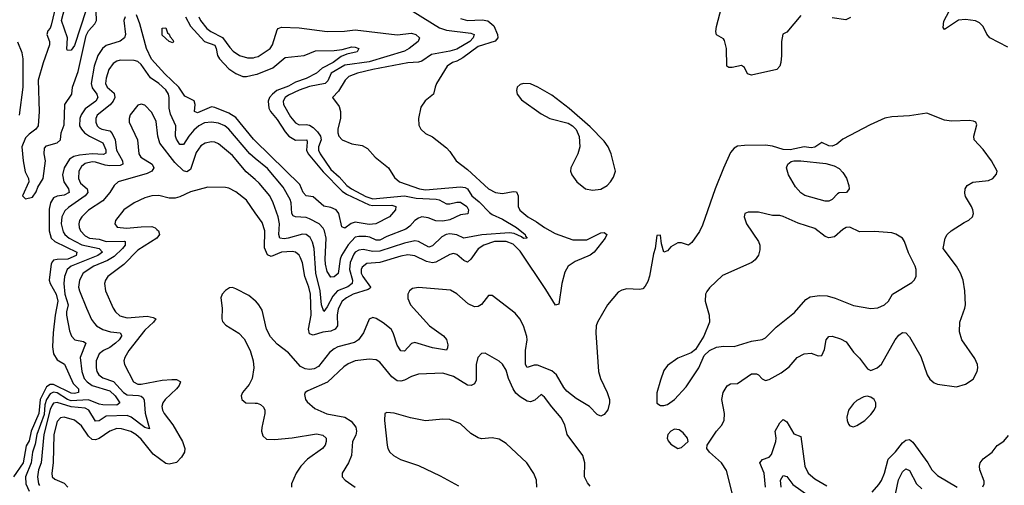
# Model space of a CAD drawing. Header units: inches. Extents: x 1694797 to 1849917, y 907313 to 1017959.
# Tile 90 of 256: x 1718657 to 1724271, y 954761 to 957414. Entities that reach past the tile are written whole.
import ezdxf

# ---------------------------------------------------------------- set-up
doc = ezdxf.new("R2010")
doc.units = ezdxf.units.IN
doc.header["$MEASUREMENT"] = 0
doc.layers.add('B7915', color=7, linetype='Continuous')
doc.layers.add('B7925', color=7, linetype='Continuous')

msp = doc.modelspace()

# ---------------------------------------------------------------- linework, layer by layer
at = {"layer": 'B7915', "color": 5}
for points, elevation in [([(1719035.6, 957470), (1718970, 957266), (1718950, 957240.9), (1718930, 957239), (1718925.6, 957245.6), (1718928.6, 957310), (1718895.3, 957410), (1718923.3, 957516.7)], 560), ([(1718865.8, 957510), (1718836.7, 957383.3), (1718830, 957364.8), (1718817.7, 957350), (1718811.9, 957330), (1718826.4, 957290), (1718826.3, 957270), (1718790, 957167.4), (1718763.1, 957070), (1718768.6, 956891.4), (1718762.2, 956810), (1718749.5, 956790), (1718710, 956762), (1718690, 956741.6), (1718668.9, 956690), (1718675.7, 956610), (1718687.7, 956547.7), (1718707, 956510), (1718709.8, 956490), (1718672.3, 956410), (1718690, 956392.3), (1718730, 956402.9), (1718750, 956432.8), (1718759.6, 956460.4), (1718791.6, 956510), (1718804.2, 956610), (1718796.1, 956650), (1718798.8, 956681.2), (1718810, 956695.8), (1718870, 956712.4), (1718890.1, 956730), (1718893.8, 956770), (1718910, 956815.1), (1718913.7, 956930), (1718953.3, 956990), (1718957.3, 957030), (1718990, 957119), (1719035.6, 957324.4), (1719049.1, 957350.9), (1719084.5, 957390), (1719095.4, 957410), (1719090.1, 957510.1)], 580), ([(1719257.8, 957430), (1719251, 957410), (1719259.2, 957330), (1719255.1, 957310), (1719229.2, 957290.8), (1719150, 957266.7), (1719128.2, 957250), (1719103, 957210), (1719081.9, 957150), (1719064.4, 957050), (1719070, 957025.6), (1719096.3, 956990), (1719103, 956970), (1719090.1, 956950), (1719030, 956906.3), (1719007.5, 956872.5), (1718998.9, 956850), (1718998.6, 956810), (1719008.7, 956790), (1719026.6, 956770), (1719055.5, 956750), (1719131.6, 956711.6), (1719147.6, 956672.4), (1719147.4, 956652.6), (1719134.7, 956645.3), (1719070, 956648.9), (1718997.4, 956642.6), (1718964.9, 956635.1), (1718941, 956619), (1718911, 956570), (1718901.6, 956530), (1718909, 956490), (1718935.1, 956450), (1718938.9, 956430), (1718910, 956414.2), (1718870.8, 956409.2), (1718850, 956398.1), (1718832.2, 956370), (1718824.8, 956335.2), (1718824.3, 956210), (1718836.5, 956170), (1718856.3, 956150), (1718983.5, 956090), (1718978.1, 956070), (1718930.8, 956050), (1718870, 956048.4), (1718850, 956043.6), (1718843.2, 956036.8), (1718836.7, 956023.3), (1718825.3, 955930), (1718830.1, 955910), (1718865, 955850), (1718874.2, 955810), (1718858.8, 955730), (1718848, 955630), (1718843.1, 955550), (1718849.3, 955510), (1718870, 955476.2), (1718911.4, 955451.4), (1718961.5, 955341.5), (1718991.5, 955310), (1718992.2, 955290), (1718970, 955284.8), (1718950, 955286.5), (1718850, 955334.7), (1718830, 955336), (1718810, 955322.1), (1718773.7, 955250), (1718765.5, 955170), (1718723, 955070), (1718710, 955014.5), (1718694.1, 954985.9), (1718676.5, 954890), (1718621.4, 954810)], 620), ([(1720000, 956724.1), (1719990, 956733.9), (1719890, 956856.2), (1719850, 956881.3), (1719770, 956913), (1719750, 956916.9), (1719670, 956882.7), (1719654.2, 956890), (1719656.6, 956930), (1719652, 956952), (1719598.8, 956978.8), (1719563.8, 957030), (1719484.7, 957104.7), (1719408.2, 957188.2), (1719379.2, 957250), (1719341.3, 957390), (1719322.1, 957442.1)], 620), ([(1719602.1, 957430), (1719630, 957377.9), (1719710, 957290.5), (1719769, 957269), (1719777.4, 957250), (1719784.4, 957210), (1719795.3, 957190), (1719850, 957134.4), (1719890, 957106.6), (1719930, 957090.6), (1719949.7, 957089.7), (1720000, 957101.2)], 620), ([(1719677.8, 957430), (1719687.9, 957410), (1719724.4, 957364.4), (1719746.3, 957346.3), (1719813.3, 957313.3), (1719854.7, 957254.7), (1719874.3, 957234.3), (1719910.5, 957210.5), (1719956.3, 957196.3), (1719990, 957197), (1720000, 957199.9)], 640), ([(1718656.2, 956870), (1718676.6, 957030), (1718676, 957190), (1718670, 957224.7), (1718645.3, 957285.3)], 620), ([(1720000, 956623.5), (1719969.1, 956649.1), (1719849.9, 956790), (1719826, 956810), (1719790, 956824.7), (1719750, 956830.4), (1719710, 956825.5), (1719679.1, 956810), (1719650, 956784.4), (1719620.7, 956750), (1719590, 956702.8), (1719570, 956702), (1719550, 956733.3), (1719546.1, 956750), (1719547.7, 956810), (1719516.1, 956876.1), (1719509.9, 956910), (1719509.1, 956970), (1719504.6, 956990), (1719490, 957014.6), (1719450.5, 957050), (1719403, 957083), (1719350, 957159.4), (1719330, 957176.2), (1719310, 957182), (1719230, 957182.4), (1719210, 957177), (1719190, 957163.7), (1719165.8, 957130), (1719150, 957080.7), (1719146, 957050), (1719155.1, 957030), (1719195, 956995), (1719199.1, 956970), (1719190.7, 956949.3), (1719172, 956928), (1719099.4, 956870), (1719090.1, 956850), (1719090.8, 956830), (1719099.4, 956810), (1719110, 956798.6), (1719126, 956790), (1719170, 956779.8), (1719184.6, 956764.6), (1719201.3, 956730), (1719209.7, 956670), (1719242.1, 956610), (1719245.8, 956590), (1719230, 956583.7), (1719170, 956580.8), (1719144.2, 956584.2), (1719090, 956602.3), (1719070, 956603.8), (1719030, 956593.6), (1719010, 956578), (1718993.5, 956550), (1718991.5, 956510), (1719003.3, 956483.3), (1719042, 956450), (1719044.5, 956430), (1719029.6, 956410), (1718935.4, 956344.6), (1718914.7, 956325.3), (1718896.9, 956290), (1718893.7, 956250), (1718904.6, 956204.6), (1718913.8, 956190), (1718938.2, 956170), (1719010.8, 956130.8), (1719110.6, 956110.6), (1719128.3, 956090), (1719103.2, 956070), (1718949.5, 956010), (1718928, 955990), (1718912.6, 955950), (1718908.9, 955910), (1718913.9, 955850), (1718932.7, 955790), (1718923.6, 955750), (1718923.9, 955730), (1718940.4, 955640.4), (1718952.1, 955610), (1718970.7, 955590.7), (1719020, 955580), (1719034.7, 955570), (1719002.1, 955490), (1719010.8, 955410), (1719025, 955370), (1719040.9, 955350), (1719069.9, 955329.9), (1719170, 955298.8), (1719201.7, 955270), (1719227.3, 955230), (1719210, 955217.6), (1719130, 955219.8), (1719110, 955222.8), (1719050, 955247.6), (1718950, 955243.2), (1718929.9, 955250), (1718870, 955287), (1718850, 955292), (1718830, 955281.5), (1718809.2, 955250.8), (1718800.3, 955219.7), (1718796, 955164), (1718755.1, 955050), (1718745, 954995), (1718730, 954950), (1718723, 954890), (1718690.4, 954810), (1718692.4, 954770), (1718711.7, 954728.3)], 640), ([(1720000, 956502.6), (1719947.4, 956547.4), (1719870, 956640.8), (1719790, 956706.9), (1719770, 956716.5), (1719750, 956718.9), (1719713.7, 956710), (1719690, 956695), (1719662.6, 956657.4), (1719630, 956559.8), (1719610, 956547.4), (1719590, 956552.1), (1719540.6, 956600.6), (1719456.3, 956710), (1719443.9, 956750), (1719434.2, 956834.2), (1719410, 956885.1), (1719370, 956926.6), (1719350, 956933.3), (1719330, 956927.6), (1719287.4, 956872.6), (1719280.7, 956850), (1719281.8, 956830), (1719329.2, 956730), (1719336.2, 956650), (1719348.1, 956630), (1719411.5, 956591.5), (1719421.5, 956570), (1719410.2, 956550), (1719383.1, 956536.9), (1719218, 956490), (1719196.1, 956470), (1719171.1, 956430), (1719130, 956381.8), (1719050, 956329.3), (1719010.7, 956290), (1718998.7, 956270), (1718993.5, 956250), (1718995.5, 956230), (1719003.1, 956210), (1719030, 956181.6), (1719054.6, 956170), (1719110, 956162.5), (1719150.3, 956150.3), (1719252.7, 956152.7), (1719259.1, 956150), (1719258.7, 956138.7), (1719258, 956130), (1719242.3, 956110), (1719195.7, 956064.2), (1719157.8, 956042.2), (1719079.4, 956010), (1719019.5, 955970), (1718996.9, 955930), (1718992.8, 955890), (1718997, 955870), (1719037.3, 955770), (1719066.5, 955706.5), (1719082.7, 955682.7), (1719095.5, 955670), (1719130, 955649.6), (1719174.7, 955634.7), (1719229.3, 955629.3), (1719237.2, 955617.2), (1719237.7, 955610), (1719224.8, 955590), (1719203.8, 955570), (1719170, 955546.9), (1719134.7, 955530), (1719109.5, 955510), (1719092.3, 955470), (1719092.2, 955430), (1719097.1, 955410), (1719108.3, 955390), (1719130, 955373.9), (1719191.7, 955351.7), (1719248.9, 955290), (1719270, 955275.6), (1719333.4, 955273.4), (1719348.9, 955268.9), (1719359.9, 955259.9), (1719366.4, 955246.4), (1719372.6, 955172.6), (1719396.4, 955083.6), (1719370, 955089.9), (1719291.8, 955150), (1719270, 955159.5), (1719150, 955154.5), (1719110, 955128.1), (1719090, 955125.9), (1719051.3, 955190), (1719030, 955199.9), (1718950, 955207.5), (1718870, 955232.8), (1718850, 955229), (1718841.7, 955218.3), (1718830, 955192.5), (1718794.6, 955050), (1718779, 954890), (1718764.5, 954850), (1718758.4, 954810), (1718763.2, 954770), (1718770, 954760.4)], 660), ([(1720000, 956313.9), (1719950, 956385.8), (1719890, 956433.1), (1719850, 956453.7), (1719830, 956458.3), (1719730, 956459.1), (1719630, 956433.8), (1719570, 956404.8), (1719543.4, 956396.6), (1719510, 956396.8), (1719450, 956412.7), (1719410, 956410.7), (1719370, 956398.5), (1719310, 956370.7), (1719250.3, 956330), (1719204, 956270), (1719198.7, 956250), (1719212.5, 956232.5), (1719265.8, 956225.8), (1719350, 956234.4), (1719410, 956234.7), (1719428.5, 956228.5), (1719439.3, 956219.3), (1719448.5, 956210), (1719454.9, 956190), (1719439.6, 956170), (1719330, 956101.6), (1719250, 956018.9), (1719159.3, 955950), (1719145.8, 955930), (1719140.2, 955910), (1719145.2, 955870), (1719189.6, 955769.6), (1719202.7, 955750), (1719227.4, 955727.4), (1719270, 955715.8), (1719383.8, 955723.8), (1719417.6, 955717.6), (1719433.4, 955710), (1719419.8, 955690), (1719370, 955645), (1719279.8, 955530), (1719257.2, 955490), (1719251.5, 955470), (1719255.3, 955450), (1719305, 955350), (1719330, 955337.6), (1719350, 955337.1), (1719470, 955360.1), (1719523.9, 955363.9), (1719550, 955364.2), (1719572.7, 955352.7), (1719574.3, 955350), (1719565.4, 955330), (1719550.1, 955310), (1719486.5, 955250), (1719472.3, 955230), (1719468.2, 955210), (1719471.3, 955190), (1719480.7, 955170), (1719530, 955106.2), (1719585.5, 955010), (1719598.8, 954970), (1719595.9, 954950), (1719579.3, 954920.7), (1719550, 954891.8), (1719510, 954881.3), (1719490, 954884.6), (1719418.4, 954938.4), (1719350, 955023), (1719319.1, 955050), (1719290, 955068), (1719236.8, 955083.2), (1719210, 955084.8), (1719170, 955069.4), (1719110, 955028.1), (1719090, 955019.2), (1719070, 955021.4), (1719050, 955040.5), (1719010, 955099.8), (1718970, 955131.6), (1718910, 955149.2), (1718890, 955146), (1718870, 955124.8), (1718851, 955050), (1718847.6, 954890), (1718839.3, 954830), (1718842.1, 954810), (1718856.4, 954796.4), (1718910, 954774), (1718931.4, 954750)], 680), ([(1720000, 955811.9), (1719962.4, 955842.4), (1719890, 955881.1), (1719870, 955888), (1719853.7, 955886.3), (1719830, 955871.8), (1719810.5, 955850), (1719803.1, 955830), (1719811.5, 955770), (1719808.8, 955710), (1719813.4, 955693.4), (1719832.8, 955672.7), (1719907.2, 955627.2), (1719936.5, 955596.5), (1719970.3, 955530), (1719988.9, 955470), (1719991.7, 955430), (1719982.8, 955370), (1719964.6, 955335.4), (1719926.7, 955290), (1719919.3, 955270), (1719923, 955250), (1719946, 955230), (1720000, 955228.6)], 720)]:
    msp.add_lwpolyline(points, dxfattribs=dict(at, elevation=elevation))
at = {"layer": 'B7915', "color": 5, "elevation": 580}
msp.add_lwpolyline([(1719530, 957281.2), (1719509.3, 957290), (1719470, 957325.2), (1719470, 957364.7), (1719490, 957367.3), (1719499.2, 957339.2), (1719510, 957331.5), (1719515.6, 957315.6), (1719530, 957298.8), (1719534, 957290)], close=True, dxfattribs=at)
at = {"layer": 'B7925', "color": 5}
for points, elevation in [([(1723110, 957438.6), (1723030, 957343), (1723008.6, 957331.4), (1722999.5, 957290), (1723001, 957210), (1722996.6, 957170), (1722990, 957148.3), (1722972.9, 957130), (1722830, 957098), (1722805.7, 957105.7), (1722790, 957141.2), (1722773.1, 957153.1), (1722719, 957141), (1722701, 957141), (1722689.1, 957149.1), (1722687.3, 957250), (1722675.4, 957295.4), (1722670, 957305.1), (1722630, 957327.8), (1722626.9, 957346.9), (1722630, 957376), (1722675.3, 957550)], 680), ([(1720900.3, 957460.3), (1721050, 957366.7), (1721090, 957354.2), (1721230, 957336.6), (1721247.7, 957330), (1721242.7, 957310), (1721222.8, 957290), (1721150, 957246.2), (1721110, 957234.4), (1721004.3, 957215.7), (1720950, 957178.3), (1720930, 957172.8), (1720870, 957168.8), (1720670.3, 957130), (1720582.3, 957110), (1720533.5, 957090), (1720511.7, 957070), (1720473.7, 957006.3), (1720440.3, 956970), (1720478.5, 956918.5), (1720486.1, 956890), (1720486.4, 956853.6), (1720470.5, 956790.5), (1720470.5, 956770), (1720477.3, 956750), (1720496, 956730), (1720550, 956706.4), (1720610, 956698), (1720639.9, 956679.9), (1720684, 956630), (1720760.5, 956570), (1720794.3, 956514.3), (1720822.8, 956490), (1720936.9, 956450), (1720970, 956444.1), (1721170, 956462.3), (1721196.9, 956456.9), (1721209.5, 956449.5), (1721235, 956410), (1721276.2, 956376.2), (1721335.6, 956315.6), (1721350, 956304.2), (1721410, 956277.8), (1721490.2, 956230), (1721539.7, 956190), (1721540.9, 956180.9), (1721550.2, 956169.8), (1721530, 956166.6), (1721517.2, 956177.2), (1721475.9, 956195.9), (1721450, 956199.4), (1721291.1, 956188.9), (1721190, 956168.6), (1721148.5, 956188.5), (1721110, 956194.1), (1721089.1, 956190), (1721062.9, 956177.1), (1721010, 956125.7), (1720990, 956118.8), (1720930, 956149.9), (1720910, 956153.5), (1720850, 956141.5), (1720710, 956095.8), (1720670, 956093.6), (1720615.5, 956104.5), (1720590, 956101), (1720570.1, 956089.9), (1720561.4, 956078.6), (1720541.1, 956030), (1720537.9, 955990), (1720554.1, 955930), (1720552.1, 955910), (1720528.4, 955891.6), (1720468.9, 955870), (1720441.9, 955838.1), (1720410, 955777.4), (1720390, 955751.2), (1720376.7, 955790), (1720370.5, 955870), (1720345.9, 955970), (1720336, 956110), (1720327, 956147), (1720313.7, 956173.7), (1720290, 956189.2), (1720270, 956191.4), (1720188.2, 956168.2), (1720165.3, 956165.3), (1720140.4, 956170), (1720133.5, 956190), (1720138.9, 956250), (1720130.3, 956290.3), (1720102.9, 956370), (1720083, 956410), (1720023, 956483), (1720000, 956502.6)], 660), ([(1724290, 957256.5), (1724187.5, 957310), (1724171, 957331), (1724150, 957374.5), (1724130, 957395.5), (1724107, 957407), (1724050, 957415.6), (1724010, 957410.3), (1723930, 957358.9), (1723922, 957370), (1723926, 957406), (1723957, 957463)], 680), ([(1721170, 957420.4), (1721209.2, 957409.2), (1721294.1, 957414), (1721326.5, 957406.5), (1721359.4, 957379.4), (1721381.9, 957330), (1721383.6, 957310), (1721368, 957292), (1721270, 957260.4), (1721184.3, 957195.7), (1721150, 957177.4), (1721125.2, 957170), (1721093.8, 957150), (1721034, 957050), (1721024.9, 957030), (1721016.4, 956990), (1720967.8, 956952.2), (1720944.6, 956915.4), (1720931.6, 956850), (1720933.3, 956813.3), (1720943.6, 956790), (1720970, 956764.9), (1721010, 956746.7), (1721090, 956683.2), (1721110, 956663.1), (1721144.7, 956610), (1721210, 956560.1), (1721330, 956450.1), (1721370, 956430.1), (1721410, 956423.5), (1721470, 956435.9), (1721490, 956432.7), (1721498.4, 956410), (1721498.4, 956350), (1721508.3, 956328.3), (1721553.2, 956290), (1721603, 956263), (1721649.5, 956229.4), (1721710, 956196.2), (1721810, 956159.4), (1721890, 956160.1), (1721970, 956199.1), (1721990, 956201.3), (1722003.6, 956190), (1721995, 956170), (1721933.1, 956090), (1721910, 956071.7), (1721823.3, 956036.7), (1721784.1, 956010), (1721765.4, 955974.6), (1721747.2, 955910), (1721730, 955794), (1721712.1, 955787.9), (1721657.4, 955877.4), (1721510, 956095.6), (1721470, 956134.3), (1721430.2, 956150.2), (1721364.2, 956150), (1721303.5, 956130), (1721270, 956108.7), (1721230, 956049.2), (1721210, 956032.5), (1721190, 956041.4), (1721150, 956075.8), (1721130, 956081.5), (1721110, 956077), (1721030, 956032.5), (1721010, 956028.7), (1720976.6, 956036.6), (1720910, 956069.2), (1720870, 956073.6), (1720830, 956066), (1720710, 956029.6), (1720636.1, 956023.9), (1720610, 956004.8), (1720603.7, 955990), (1720603.9, 955970), (1720613.3, 955950), (1720657.1, 955890), (1720655.2, 955884.8), (1720644.1, 955875.9), (1720558.8, 955850), (1720519.5, 955830), (1720495.1, 955810), (1720472.9, 955767.1), (1720467.3, 955730), (1720468.2, 955670), (1720454.7, 955650), (1720430, 955640.1), (1720385.6, 955634.4), (1720330, 955616.6), (1720310, 955623.8), (1720304.3, 955650), (1720318.6, 955730), (1720315.6, 955850), (1720306.2, 955890), (1720282.7, 955950), (1720268.8, 956028.8), (1720258, 956058), (1720250, 956071.6), (1720230, 956089.1), (1720210, 956094), (1720150, 956090.3), (1720090, 956064.4), (1720070, 956074.7), (1720053.5, 956113.5), (1720053.8, 956210), (1720038.5, 956258.5), (1720000, 956313.9)], 680), ([(1723394.2, 957425.8), (1723366.8, 957413.2), (1723290, 957424.1)], 680), ([(1720000, 957199.9), (1720015.6, 957204.4), (1720084.7, 957250), (1720097.8, 957270), (1720124.2, 957355.8), (1720130, 957364.6), (1720149, 957371), (1720250, 957368.1), (1720410, 957346.6), (1720508.7, 957348.7), (1720570, 957355.3), (1720810, 957328), (1720890, 957337.3), (1720916.2, 957330), (1720935.6, 957310), (1720928.7, 957290), (1720876.6, 957250), (1720850, 957235.3), (1720650, 957174.2), (1720510, 957153.9), (1720433.1, 957110), (1720414, 957066), (1720398.2, 957050), (1720310, 957034), (1720250, 957013.3), (1720190, 956983.4), (1720170, 956969.8), (1720159.4, 956950), (1720160.3, 956930), (1720200.8, 956860.8), (1720230, 956825.7), (1720250, 956815.3), (1720290, 956816.7), (1720310, 956812.6), (1720330, 956800.4), (1720354.9, 956774.9), (1720372.6, 956750), (1720376.2, 956730), (1720361.1, 956690), (1720360.6, 956670), (1720369.1, 956650), (1720430, 956559.9), (1720478.8, 956518.8), (1720521.9, 956470), (1720548.8, 956450), (1720630, 956406.3), (1720670, 956393), (1720850, 956410.3), (1720917.1, 956397.1), (1721031.8, 956391.8), (1721047.9, 956387.9), (1721090, 956365.2), (1721110, 956364.2), (1721150, 956374.1), (1721170, 956373.6), (1721206, 956350), (1721216.6, 956330), (1721212.7, 956307.3), (1721170, 956302.2), (1721110, 956272.8), (1721070, 956265.9), (1721030, 956268.7), (1720985.9, 956285.9), (1720950, 956289.9), (1720930, 956283.9), (1720910, 956270.6), (1720881.7, 956238.3), (1720858.8, 956221.2), (1720750, 956178.5), (1720710, 956156.8), (1720690, 956157.1), (1720654, 956174), (1720630, 956178.9), (1720590, 956179.5), (1720570, 956174), (1720530, 956130.3), (1720491.6, 956070), (1720484.2, 956050), (1720472.2, 955967.8), (1720450, 955949), (1720430, 955947.7), (1720410, 955979.1), (1720400.1, 956020.1), (1720397.7, 956050), (1720404.1, 956170), (1720395.6, 956210), (1720386.9, 956226.9), (1720363.7, 956250), (1720310, 956279.2), (1720290, 956286.5), (1720230, 956290.6), (1720217, 956297), (1720208, 956310), (1720204.5, 956370), (1720198.9, 956390), (1720158.8, 956458.8), (1720070, 956565.4), (1720000, 956623.5)], 640), ([(1720000, 957101.2), (1720010, 957103.5), (1720099.6, 957140.4), (1720170, 957199.4), (1720279.5, 957210), (1720342.7, 957237.3), (1720450, 957237.7), (1720496.2, 957243.8), (1720550, 957259), (1720570, 957258), (1720590.7, 957250), (1720580.4, 957230), (1720521.8, 957218.2), (1720490, 957204.6), (1720444.2, 957170), (1720382, 957138), (1720349.4, 957110), (1720290, 957078.4), (1720230, 957058.2), (1720190, 957036), (1720123.8, 957010), (1720097.7, 956990), (1720082.1, 956970), (1720074, 956950), (1720076.6, 956910), (1720086.5, 956890), (1720124.9, 956844.9), (1720170, 956774.2), (1720190.6, 956750), (1720230, 956726.6), (1720293.4, 956730), (1720296.6, 956716.6), (1720292.1, 956670), (1720301.9, 956650), (1720387.3, 956547.3), (1720496.4, 956436.4), (1720520.2, 956420.2), (1720650, 956358.7), (1720670, 956355.2), (1720777.8, 956357.8), (1720800.9, 956350), (1720799.7, 956330), (1720764.6, 956290), (1720687.7, 956250), (1720650, 956246.8), (1720570, 956259.7), (1720546.8, 956253.3), (1720510, 956225.7), (1720493.2, 956233.2), (1720475.6, 956310), (1720461.1, 956330), (1720430, 956344.4), (1720390, 956352.2), (1720330, 956403.8), (1720289.8, 956410), (1720273.2, 956430), (1720254, 956474), (1720000, 956724.1)], 620), ([(1722720.2, 954710), (1722686.3, 954846.3), (1722657.5, 954890), (1722590.6, 954950), (1722575, 954970), (1722576.5, 954990), (1722629.9, 955070.1), (1722658.5, 955101.5), (1722672.6, 955130), (1722675.2, 955170), (1722659.9, 955250), (1722667, 955290), (1722690, 955327.5), (1722710, 955339.7), (1722750, 955341.4), (1722830, 955396.6), (1722857, 955397), (1722870.1, 955390.1), (1722890, 955367.4), (1722910, 955358.3), (1722930, 955364.7), (1722999, 955401), (1723043.6, 955436.4), (1723090, 955489.1), (1723129.2, 955510.8), (1723170, 955514), (1723210, 955499.6), (1723230, 955501.3), (1723246, 955534), (1723255.3, 955590), (1723270, 955608.9), (1723288.8, 955611.2), (1723336.3, 955596.3), (1723370, 955578.5), (1723410, 955519.6), (1723445, 955485), (1723490, 955425.5), (1723510, 955415.5), (1723545.2, 955430), (1723570, 955450.6), (1723648.2, 955590), (1723670, 955616.9), (1723690, 955631.3), (1723710, 955630.2), (1723730, 955607.2), (1723794.9, 955494.9), (1723831.1, 955390), (1723846.6, 955366.6), (1723870, 955345.8), (1723890, 955337.1), (1723998.5, 955321.5), (1724050, 955336.4), (1724094.1, 955365.9), (1724116.3, 955410), (1724120.5, 955430), (1724118.3, 955450), (1724103.3, 955483.3), (1724029, 955589), (1724014.5, 955634.6), (1724016.8, 955690), (1724045.6, 955770), (1724048.7, 955790), (1724046, 955870), (1724036.8, 955930), (1724021.4, 955970), (1723997.7, 956010), (1723923, 956110), (1723934.5, 956170), (1723945.2, 956190), (1723968.6, 956211.4), (1724041.2, 956258.8), (1724068.8, 956271.2), (1724089.6, 956290), (1724094.3, 956310), (1724091.1, 956330), (1724083.9, 956350), (1724050, 956407.3), (1724046.1, 956426.1), (1724047.8, 956450), (1724058.3, 956470), (1724091.5, 956488.5), (1724181.6, 956498.4), (1724204.5, 956510), (1724226.2, 956533.8), (1724229.6, 956550), (1724198.3, 956610), (1724150, 956673.6), (1724098.4, 956730), (1724096.2, 956750), (1724114, 956814), (1724109.1, 956829.1), (1724095.5, 956835.5), (1724070, 956839.3), (1723970, 956836), (1723930, 956841.2), (1723830, 956882), (1723730, 956866), (1723630, 956861.2), (1723590, 956852.7), (1723505.8, 956814.2), (1723350, 956733.2), (1723315.4, 956704.6), (1723290, 956694.2), (1723270, 956695), (1723230, 956714), (1723190, 956686.8), (1723170, 956684.1), (1723130, 956688.6), (1723050, 956673), (1723010, 956674.4), (1722950, 956693.7), (1722910, 956698.3), (1722790, 956697), (1722750, 956692.8), (1722730, 956682.7), (1722710, 956656.6), (1722670, 956567.5), (1722622.8, 956450), (1722550, 956244), (1722532, 956207.9), (1722490, 956144.5), (1722470, 956129.2), (1722430, 956142.7), (1722410, 956142.7), (1722370, 956119.3), (1722350, 956097.2), (1722330, 956089), (1722316.6, 956136.6), (1722310, 956186), (1722290, 956184), (1722279.7, 956110), (1722270, 956079.3), (1722247.4, 955952.6), (1722238.1, 955921.9), (1722223.6, 955896.4), (1722210, 955881.1), (1722190, 955877.3), (1722119.4, 955880.6), (1722090, 955873.5), (1722070, 955861), (1722008.4, 955790), (1721951.6, 955690), (1721944.5, 955670), (1721941.1, 955630), (1721957.5, 955410), (1721968.4, 955370), (1722006.2, 955290), (1722019.4, 955250), (1722019.4, 955230), (1722009.4, 955190.6), (1721990, 955165.1), (1721970, 955155.6), (1721950, 955163.6), (1721905.3, 955210), (1721830, 955255.8), (1721777.3, 955297.3), (1721759.2, 955319.2), (1721716.7, 955390), (1721690, 955413.5), (1721610, 955446.1), (1721590, 955446), (1721550, 955432.8), (1721540.3, 955450), (1721539.9, 955530), (1721549.9, 955590), (1721548.7, 955608.7), (1721529.8, 955670), (1721507.6, 955710), (1721481.9, 955741.9), (1721350, 955842.9), (1721330, 955842), (1721289.5, 955790.5), (1721270, 955780.3), (1721250, 955778), (1721214.2, 955794.2), (1721150, 955852), (1721113.1, 955873.1), (1720930, 955889), (1720896.7, 955883.3), (1720879.1, 955870), (1720869.5, 955850), (1720870, 955825.5), (1720884.5, 955790), (1720993.1, 955670), (1721072.7, 955612.7), (1721090, 955592.4), (1721097.8, 955562.2), (1721096.3, 955543.7), (1721090, 955531.8), (1721010, 955543.6), (1720910, 955574.5), (1720890, 955569.8), (1720850, 955525.8), (1720830, 955526.8), (1720810, 955559.1), (1720786.4, 955630), (1720774.1, 955650), (1720730, 955687.2), (1720690, 955710.5), (1720670, 955716.5), (1720650, 955708.2), (1720616.4, 955630), (1720588.7, 955590), (1720565.3, 955574.7), (1720471.4, 955550), (1720450, 955539), (1720423.2, 955516.9), (1720361.1, 955438.9), (1720335.8, 955424.2), (1720310, 955420.1), (1720284.2, 955424.2), (1720258.8, 955438.8), (1720190, 955514.9), (1720125.6, 955565.6), (1720087.6, 955607.6), (1720064.7, 955650), (1720038.7, 955758.7), (1720020.5, 955790), (1720002.4, 955810), (1720000, 955811.9)], 720), ([(1721910, 954757), (1721894.5, 954774.5), (1721876.9, 954810), (1721878.9, 954890), (1721868.2, 954930), (1721779.1, 955050), (1721764.8, 955104.8), (1721744.9, 955144.9), (1721690, 955207.3), (1721650, 955263.7), (1721630, 955279.3), (1721594.8, 955245.2), (1721570, 955236.1), (1721550, 955240.7), (1721510, 955264.7), (1721486.6, 955286.6), (1721471.2, 955310), (1721444, 955370), (1721430, 955417), (1721410, 955451.5), (1721390, 955468), (1721310, 955513.6), (1721290, 955511.5), (1721268.8, 955490), (1721259, 955450), (1721259.4, 955360.6), (1721250, 955339.7), (1721230.9, 955329.1), (1721210, 955332.4), (1721130, 955380.2), (1721070, 955399.3), (1720930, 955394), (1720890, 955381.1), (1720850, 955360.2), (1720830, 955354.5), (1720810, 955357), (1720779.3, 955379.3), (1720710, 955461.7), (1720690, 955476.4), (1720650, 955479.8), (1720570, 955469.9), (1720530, 955454), (1720504.4, 955435.6), (1720411.4, 955348.6), (1720300.2, 955299.8), (1720284.9, 955290), (1720281.6, 955278.4), (1720286.7, 955250), (1720296.2, 955236.2), (1720339, 955199), (1720408.8, 955168.8), (1720510.1, 955150.1), (1720546.9, 955126.9), (1720572.6, 955092.6), (1720577.1, 955070), (1720572.6, 955047.4), (1720553.6, 955010), (1720548.4, 954930), (1720531.2, 954890), (1720494.9, 954830), (1720495.8, 954810), (1720512.2, 954790), (1720570, 954751.2)], 740), ([(1720000, 955228.6), (1720010, 955228.3), (1720030, 955222), (1720046.8, 955206.8), (1720053.6, 955190), (1720054.4, 955170), (1720036.5, 955090), (1720034.9, 955070), (1720042.5, 955042.5), (1720064.7, 955024.7), (1720110, 955021.3), (1720211.1, 955031.1), (1720350, 955053.4), (1720385.7, 955045.8), (1720403.9, 955030), (1720404.3, 955010), (1720397.7, 954990), (1720383.8, 954970), (1720297.4, 954910), (1720260.5, 954870), (1720232.6, 954830), (1720206.4, 954770), (1720206.4, 954750)], 720), ([(1721605.7, 954750), (1721603.5, 954790), (1721588.6, 954828.6), (1721548.5, 954888.5), (1721430, 954998.4), (1721390, 955024.5), (1721350, 955031.6), (1721290, 955025.6), (1721270, 955031.8), (1721230, 955056.2), (1721170.7, 955110.7), (1721110, 955136.9), (1721070, 955138.7), (1720970, 955127.8), (1720884.9, 955144.9), (1720792.4, 955172.4), (1720750, 955175.1), (1720738, 955170), (1720736.4, 955130), (1720752, 954990), (1720755.8, 954970), (1720766.4, 954950), (1720788, 954930), (1720827.3, 954907.3), (1720930, 954874.7), (1721054.3, 954814.3), (1721158, 954758)], 760), ([(1722909.1, 954750), (1722901, 954830), (1722876.5, 954890), (1722891.3, 954908.7), (1722930, 954920.5), (1722942.5, 954937.5), (1722967.3, 955010), (1722969.4, 955030), (1722964.1, 955070), (1722990, 955116.5), (1723010, 955135.5), (1723013.9, 955133.9), (1723030, 955123.6), (1723070, 955055), (1723110, 955039.3), (1723133.8, 954870), (1723152.9, 954830), (1723190, 954797.9), (1723258.2, 954758.2)], 680), ([(1723517.9, 954722.1), (1723555.1, 954764.9), (1723571.1, 954788.9), (1723587, 954830), (1723609.2, 954910.8), (1723650, 954952.1), (1723690, 955002.6), (1723710, 955018), (1723730, 955022.3), (1723750, 955006.2), (1723833.9, 954890), (1723857.1, 954850), (1723890, 954816), (1724001.8, 954750)], 680), ([(1724148.3, 954751.7), (1724156.5, 954770), (1724155.7, 954784.3), (1724131.4, 954850), (1724128.5, 954870), (1724133.6, 954890), (1724150, 954912.5), (1724200.7, 954950), (1724230, 954988), (1724267.9, 955012.1), (1724294.3, 955045.7)], 680), ([(1723649.9, 954710), (1723668.1, 954791.9), (1723690, 954837.6), (1723710, 954855), (1723730, 954845.2), (1723769.8, 954769.8), (1723800.1, 954740.1)], 660), ([(1722998.9, 954750), (1722995.6, 954790), (1723010, 954816.5), (1723030, 954811.4), (1723065.2, 954765.2), (1723170, 954691.7)], 660)]:
    msp.add_lwpolyline(points, dxfattribs=dict(at, elevation=elevation))
for points, elevation in [([(1721530, 957050.8), (1721510, 957045.1), (1721493.7, 957030), (1721489.1, 957010), (1721493.1, 956990), (1721518.2, 956958.2), (1721630, 956878.4), (1721678.8, 956850), (1721783.4, 956823.4), (1721808.9, 956808.9), (1721828.9, 956788.9), (1721847.6, 956747.6), (1721850.3, 956690.3), (1721838.6, 956650), (1721799.6, 956570), (1721798.3, 956550), (1721804.6, 956530), (1721832.9, 956490), (1721882.4, 956450), (1721922.1, 956442.1), (1721970, 956447.9), (1722006.9, 956470), (1722025.3, 956490), (1722042.8, 956517.2), (1722053.6, 956550), (1722029, 956650), (1722011.4, 956690), (1721990, 956722), (1721910, 956803.5), (1721790, 956907), (1721690, 956984.2), (1721611.8, 957030), (1721570, 957047.6)], 720), ([(1723270, 956379.9), (1723250, 956379.9), (1723132.9, 956412.9), (1723110, 956427.4), (1723080.7, 956460.8), (1723040.2, 956530), (1723029.8, 956570), (1723035.8, 956590), (1723054.8, 956605.2), (1723070, 956609.5), (1723110, 956610.1), (1723253.8, 956593.8), (1723301.4, 956581.4), (1723330, 956565.4), (1723350, 956544.1), (1723370.9, 956510.9), (1723384.1, 956470), (1723385.4, 956450), (1723370.1, 956429.9), (1723330, 956427.8), (1723318.9, 956421.1), (1723290, 956389.1)], 720), ([(1722810, 956318), (1722790.8, 956310), (1722788.5, 956290), (1722801.1, 956250), (1722868.8, 956150), (1722876.5, 956130), (1722877, 956103), (1722868.5, 956071.5), (1722850, 956045.2), (1722830.4, 956029.6), (1722664.2, 955955.8), (1722590, 955886), (1722574.6, 955865.4), (1722567.4, 955850), (1722565.2, 955810), (1722588.9, 955730), (1722590.4, 955690), (1722558, 955610), (1722510, 955534), (1722484.5, 955515.5), (1722410, 955484.5), (1722350, 955444.5), (1722330, 955414.5), (1722310, 955359.3), (1722290, 955288.7), (1722289.4, 955229.4), (1722310, 955215.8), (1722330, 955215.3), (1722350, 955221.3), (1722390, 955250.4), (1722457.3, 955322.7), (1722529.6, 955430), (1722560.2, 955499.8), (1722590, 955528.9), (1722630, 955549), (1722670, 955554.3), (1722730, 955551.8), (1722830, 955582.3), (1722890, 955592), (1722910, 955601.3), (1722970, 955662.6), (1723074.3, 955745.7), (1723140, 955820), (1723164.4, 955835.6), (1723216.9, 955843.1), (1723260.5, 955840.5), (1723306.6, 955826.6), (1723410, 955784.9), (1723510, 955767.7), (1723550, 955771.6), (1723587.6, 955790), (1723609.8, 955810.2), (1723633.6, 955850), (1723742.9, 955917.1), (1723757, 955930), (1723767.8, 955950), (1723768.3, 955990), (1723762.3, 956010), (1723725, 956085), (1723702.4, 956150), (1723690, 956169.8), (1723652.8, 956192.8), (1723630, 956199.9), (1723530, 956207.5), (1723445.6, 956205.6), (1723390, 956231), (1723370, 956229.7), (1723350, 956219.1), (1723302.5, 956177.5), (1723270, 956170.6), (1723250, 956178.9), (1723190, 956223.8), (1723094.5, 956254.5), (1723010, 956293.5), (1722990, 956298.3), (1722950, 956298.7), (1722870, 956317.4)], 740), ([(1723489.3, 955269.3), (1723470, 955264.5), (1723430, 955244.2), (1723410, 955227.8), (1723383.2, 955190), (1723372.6, 955150), (1723374.3, 955130), (1723382.6, 955110), (1723390, 955100.4), (1723410, 955094.9), (1723430, 955100.9), (1723475.8, 955130), (1723510, 955164.2), (1723528.2, 955190), (1723537.4, 955210), (1723538.7, 955230), (1723529.7, 955249.7), (1723510, 955262.9)], 720), ([(1722390, 955080.5), (1722370, 955069.5), (1722352.7, 955050), (1722348.2, 955030), (1722353.8, 955013.8), (1722370, 954995.5), (1722410, 954970.7), (1722430, 954977.3), (1722469, 955010), (1722463.7, 955030), (1722439.2, 955059.2), (1722416.6, 955076.6)], 740)]:
    msp.add_lwpolyline(points, close=True, dxfattribs=dict(at, elevation=elevation))

doc.saveas('drawing.dxf')
